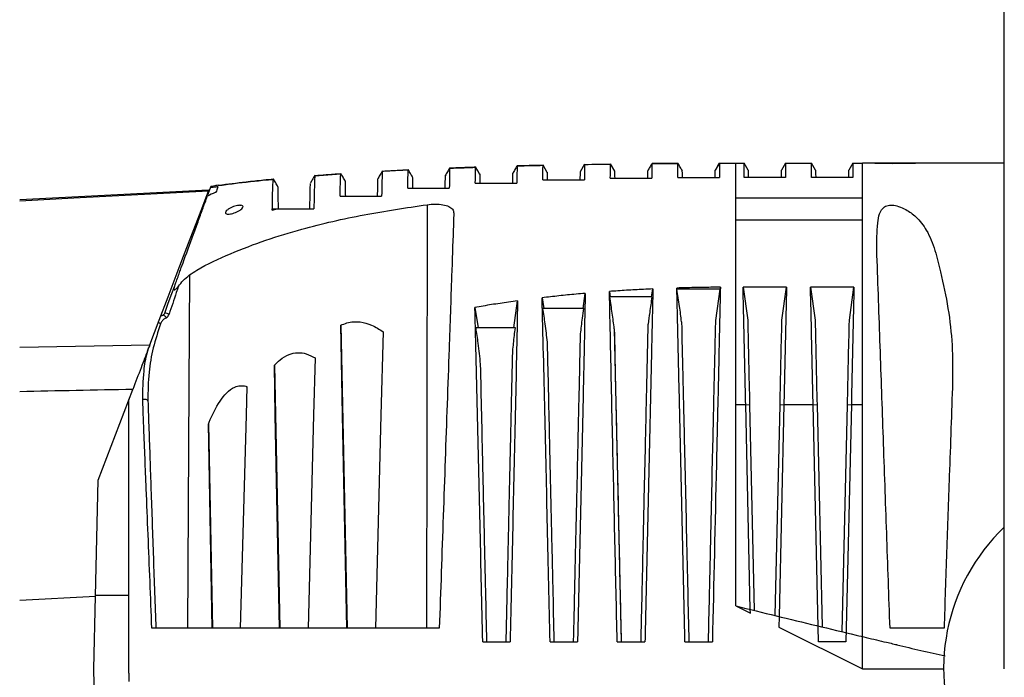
# Model space of a CAD drawing. Header units: millimetres. Extents: x 26 to 182, y 63 to 258.
# Tile 13 of 33: x 87 to 102, y 149 to 159. Entities that reach past the tile are written whole.
import ezdxf

# ---------------------------------------------------------------- set-up
doc = ezdxf.new("R2010")
doc.units = ezdxf.units.MM

msp = doc.modelspace()

# ---------------------------------------------------------------- linework, layer by layer
at = {"color": 7, "linetype": 'Continuous', "lineweight": 25}
for p, q in [((101.596, 149.525), (101.596, 178.125)), ((95.372, 157.008), (95.308, 156.896)), ((95.819, 156.904), (95.756, 157.014)), ((97.347, 156.983), (97.371, 157.025)), ((97.371, 157.025), (97.371, 157.025)), ((97.615, 157.025), (97.737, 157.025)), ((97.737, 156.814), (97.737, 157.025)), ((97.797, 156.921), (97.737, 157.025)), ((98.352, 157.025), (98.292, 156.921)), ((98.352, 157.025), (98.352, 156.814)), ((98.352, 157.025), (98.737, 157.025)), ((98.737, 156.814), (98.737, 157.025)), ((98.797, 156.921), (98.737, 157.025)), ((99.352, 157.025), (99.292, 156.921)), ((99.352, 157.025), (99.352, 156.814)), ((99.352, 157.025), (99.495, 157.025)), ((99.495, 156.509), (99.495, 157.025)), ((101.596, 157.025), (99.495, 157.025)), ((91.758, 156.863), (91.374, 156.834)), ((96.755, 156.814), (97.371, 156.814)), ((98.352, 156.814), (97.737, 156.814)), ((99.352, 156.814), (98.737, 156.814)), ((89.823, 156.66), (89.83, 156.677)), ((91.305, 156.725), (91.303, 156.72)), ((93.752, 156.73), (94.368, 156.73)), ((94.754, 156.777), (95.37, 156.777)), ((95.754, 156.803), (96.371, 156.803)), ((86.996, 156.485), (89.796, 156.631)), ((89.785, 156.554), (89.823, 156.66)), ((89.796, 156.631), (89.796, 156.609)), ((91.747, 156.536), (92.363, 156.536)), ((92.75, 156.655), (93.366, 156.655)), ((90.255, 156.4), (90.276, 156.4)), ((97.615, 156.509), (99.495, 156.509)), ((99.495, 156.186), (99.495, 156.509)), ((90.742, 156.328), (90.813, 156.348)), ((90.742, 156.328), (90.742, 156.348)), ((90.742, 156.348), (90.813, 156.348)), ((90.813, 156.348), (91.359, 156.348)), ((97.615, 156.186), (99.495, 156.186)), ((99.495, 153.443), (99.495, 156.186)), ((95.349, 154.87), (95.382, 155.093)), ((95.741, 155.121), (95.754, 155.04)), ((96.367, 155.04), (96.385, 155.159)), ((96.741, 155.155), (96.741, 155.172)), ((96.741, 155.172), (96.744, 155.155)), ((97.381, 155.155), (96.742, 155.155)), ((97.317, 154.693), (97.381, 155.155)), ((97.381, 155.155), (97.386, 155.185)), ((98.367, 155.186), (97.722, 155.186)), ((97.722, 155.186), (97.791, 154.697)), ((98.299, 154.697), (98.367, 155.186)), ((99.367, 155.186), (98.722, 155.186)), ((98.722, 155.186), (98.791, 154.697)), ((99.299, 154.697), (99.367, 155.186)), ((94.321, 154.58), (94.378, 154.982)), ((94.743, 155.028), (94.769, 154.87)), ((96.37, 155.04), (95.746, 155.04)), ((93.746, 154.885), (93.796, 154.58)), ((95.36, 154.87), (94.749, 154.87)), ((91.756, 154.621), (91.851, 150.125)), ((94.346, 154.581), (93.758, 154.581)), ((95.813, 154.568), (95.916, 149.925)), ((86.996, 154.296), (88.925, 154.33)), ((90.772, 154.028), (90.852, 150.125)), ((88.159, 152.325), (88.672, 153.668)), ((97.615, 150.457), (97.615, 153.443)), ((97.615, 153.443), (97.761, 153.443)), ((97.83, 150.404), (97.761, 153.443)), ((97.761, 153.443), (97.819, 153.442)), ((97.819, 153.442), (97.888, 150.39)), ((98.199, 150.315), (98.27, 153.442)), ((98.328, 153.443), (98.257, 150.3)), ((98.27, 153.442), (98.328, 153.443)), ((98.328, 153.443), (98.761, 153.443)), ((98.841, 149.925), (98.761, 153.443)), ((98.761, 153.443), (98.819, 153.442)), ((98.819, 153.442), (98.894, 150.146)), ((99.194, 150.074), (99.27, 153.442)), ((99.328, 153.443), (99.248, 149.925)), ((99.27, 153.442), (99.328, 153.443)), ((99.328, 153.443), (99.495, 153.443)), ((99.495, 149.525), (99.495, 153.443)), ((89.851, 150.125), (89.795, 153.159)), ((89.795, 153.159), (89.855, 150.125)), ((88.12, 150.601), (88.159, 152.325)), ((86.996, 150.542), (88.12, 150.601)), ((88.096, 149.525), (88.12, 150.601)), ((88.12, 150.619), (88.615, 150.619)), ((88.615, 149.462), (88.615, 150.619)), ((97.615, 150.457), (97.832, 150.349)), ((97.832, 150.349), (97.83, 150.404)), ((98.257, 150.3), (98.253, 150.14)), ((98.253, 150.14), (99.495, 149.525)), ((100.702, 150.125), (99.902, 150.125)), ((99.248, 149.925), (98.841, 149.925)), ((88.159, 146.725), (88.096, 149.525)), ((88.615, 149.462), (88.615, 149.335))]:
    msp.add_line(p, q, dxfattribs=at)
at = {"color": 1, "linetype": 'Continuous', "lineweight": 25}
for p, q in [((92.753, 156.921), (92.757, 156.921)), ((89.092, 154.767), (89.099, 154.767)), ((88.615, 150.619), (88.615, 153.517))]:
    msp.add_line(p, q, dxfattribs=at)
at = {"color": 7, "linetype": 'Continuous', "lineweight": 25, "flags": 128}
for points in [[(93.82, 156.857), (93.788, 156.913), (93.757, 156.968)], [(94.819, 156.886), (94.788, 156.941), (94.756, 156.996)], [(97.372, 157.025), (97.34, 156.971), (97.309, 156.916)], [(97.347, 156.983), (97.328, 156.95), (97.311, 156.921)], [(97.797, 156.921), (97.797, 156.909), (97.798, 156.873), (97.799, 156.814)], [(98.29, 156.814), (98.291, 156.873), (98.292, 156.909), (98.292, 156.921)], [(98.797, 156.921), (98.797, 156.909), (98.798, 156.873), (98.799, 156.814)], [(99.29, 156.814), (99.291, 156.873), (99.292, 156.909), (99.292, 156.921)], [(89.796, 156.609), (87.799, 156.504), (86.996, 156.462)], [(88.925, 154.33), (89.066, 154.698), (89.197, 155.041), (89.318, 155.357), (89.427, 155.645), (89.526, 155.902), (89.612, 156.128), (89.686, 156.322), (89.748, 156.483), (89.796, 156.609)], [(93.037, 156.409), (93.032, 153.102), (93.027, 150.125)], [(89.514, 155.366), (89.504, 153.714), (89.483, 150.125)], [(89.146, 154.8), (89.194, 154.931), (89.244, 155.067), (89.295, 155.207)], [(89.122, 154.772), (89.126, 154.773), (89.132, 154.772), (89.138, 154.769), (89.144, 154.763), (89.15, 154.757), (89.156, 154.748), (89.162, 154.739), (89.166, 154.729)], [(91.848, 150.125), (91.783, 153.286), (91.756, 154.621)], [(92.384, 154.525), (92.353, 153.286), (92.274, 150.125)], [(91.376, 154.135), (91.355, 153.286), (91.273, 150.125)], [(90.848, 150.125), (90.786, 153.286), (90.772, 154.028)], [(90.363, 153.71), (90.352, 153.286), (90.267, 150.125)], [(88.897, 153.5), (88.895, 153.506), (88.89, 153.511), (88.881, 153.516), (88.871, 153.519), (88.858, 153.52), (88.845, 153.521), (88.832, 153.519), (88.82, 153.517)]]:
    msp.add_lwpolyline(points, dxfattribs=at)
at = {"color": 7, "linetype": 'Continuous', "lineweight": 25}
for centre, radius, start, end in [((89.154, 154.685), 0.115, 59.8873, 93.5373), ((103.596, 149.525), 2.9, 133.6028, 344.9098)]:
    msp.add_arc(centre, radius, start, end, dxfattribs=at)
at = {"color": 1, "linetype": 'Continuous', "lineweight": 25}
msp.add_arc((89.002, 154.511), 0.153, 57.9644, 71.7458, dxfattribs=at)
at = {"color": 7, "linetype": 'Continuous', "lineweight": 25}
msp.add_ellipse((918.596, 150.217), major_axis=(935.363, 0.87), ratio=0.009789, start_param=2.662188, end_param=2.666089, dxfattribs=at)
for points, knots in [([(93.373, 156.955), (93.362, 156.936), (93.339, 156.896), (93.316, 156.856), (93.304, 156.837)], [0, 0, 0, 0, 0.500634, 1, 1, 1, 1]), ([(93.373, 156.953), (93.372, 156.948), (93.371, 156.936), (93.369, 156.839), (93.367, 156.716), (93.366, 156.655)], [0, 0, 0, 0, 0.323059, 0.661645, 1, 1, 1, 1]), ([(93.757, 156.964), (93.749, 156.964), (93.619, 156.96), (93.492, 156.955), (93.373, 156.949)], [0, 0, 0, 0, 0.057991, 1, 1, 1, 1]), ([(93.752, 156.73), (93.753, 156.798), (93.755, 156.933), (93.757, 156.975), (93.757, 156.969), (93.757, 156.967)], [0, 0, 0, 0, 0.3621169, 0.7236406, 1, 1, 1, 1]), ([(94.373, 156.987), (94.362, 156.968), (94.34, 156.93), (94.318, 156.891), (94.307, 156.872)], [0, 0, 0, 0, 0.499998, 1, 1, 1, 1]), ([(94.372, 156.98), (94.372, 156.978), (94.371, 156.973), (94.37, 156.895), (94.369, 156.785), (94.368, 156.73)], [0, 0, 0, 0, 0.252564, 0.626403, 1, 1, 1, 1]), ([(94.756, 156.993), (94.645, 156.991), (94.516, 156.988), (94.39, 156.984), (94.372, 156.983)], [0, 0, 0, 0, 0.8613879, 1, 1, 1, 1]), ([(94.372, 156.983), (94.443, 156.985), (94.571, 156.989), (94.699, 156.992), (94.756, 156.993)], [0, 0, 0, 0, 0.554655, 1, 1, 1, 1]), ([(94.754, 156.777), (94.754, 156.841), (94.755, 156.97), (94.757, 157.001), (94.757, 156.997), (94.757, 156.995)], [0, 0, 0, 0, 0.351441, 0.702073, 1, 1, 1, 1]), ([(95.372, 157.007), (95.372, 156.998), (95.371, 156.98), (95.37, 156.845), (95.37, 156.777)], [0, 0, 0, 0, 0.496523, 1, 1, 1, 1]), ([(95.372, 157.006), (95.443, 157.007), (95.571, 157.01), (95.699, 157.012), (95.756, 157.012)], [0, 0, 0, 0, 0.55542, 1, 1, 1, 1]), ([(95.754, 156.803), (95.755, 156.866), (95.756, 156.992), (95.756, 157.018), (95.756, 157.015), (95.756, 157.013)], [0, 0, 0, 0, 0.345419, 0.689664, 1, 1, 1, 1]), ([(96.372, 157.021), (96.362, 157.002), (96.34, 156.966), (96.319, 156.929), (96.309, 156.911)], [0, 0, 0, 0, 0.500001, 1, 1, 1, 1]), ([(96.372, 157.02), (96.372, 157.02), (96.372, 157.02), (96.371, 156.995), (96.371, 156.867), (96.371, 156.803)], [0, 0, 0, 0, 0.010318, 0.504068, 1, 1, 1, 1]), ([(96.756, 157.022), (96.693, 157.022), (96.57, 157.021), (96.437, 157.02), (96.372, 157.019)], [0, 0, 0, 0, 0.505259, 1, 1, 1, 1]), ([(96.372, 157.02), (96.443, 157.02), (96.571, 157.021), (96.699, 157.022), (96.756, 157.022)], [0, 0, 0, 0, 0.555996, 1, 1, 1, 1]), ([(96.755, 156.814), (96.755, 156.876), (96.756, 157.001), (96.756, 157.023), (96.756, 157.023), (96.756, 157.023)], [0, 0, 0, 0, 0.4927276, 0.9838962, 1, 1, 1, 1]), ([(96.822, 156.909), (96.811, 156.928), (96.789, 156.966), (96.767, 157.004), (96.756, 157.023)], [0, 0, 0, 0, 0.5, 1, 1, 1, 1]), ([(97.371, 157.025), (97.371, 157.025), (97.371, 157.026), (97.371, 157.003), (97.371, 156.877), (97.371, 156.814)], [0, 0, 0, 0, 0.086121, 0.541749, 1, 1, 1, 1]), ([(97.371, 157.025), (97.417, 157.025), (97.498, 157.025), (97.579, 157.025), (97.615, 157.025)], [0, 0, 0, 0, 0.557732, 1, 1, 1, 1]), ([(97.615, 156.509), (97.615, 156.611), (97.615, 156.816), (97.615, 156.99), (97.615, 157.013), (97.615, 157.025)], [0, 0, 0, 0, 0.333333, 0.666667, 1, 1, 1, 1]), ([(100.627, 157.025), (100.611, 157.025), (100.556, 157.025), (100.481, 157.025), (100.388, 157.024), (100.298, 157.022), (100.171, 157.02), (100.019, 157.017), (99.845, 157.017), (99.673, 157.022), (99.555, 157.024), (99.495, 157.025)], [0, 0, 0, 0, 0.015344, 0.056509, 0.107081, 0.167003, 0.235809, 0.397152, 0.584129, 0.788272, 1, 1, 1, 1]), ([(91.374, 156.845), (91.361, 156.822), (91.338, 156.782), (91.315, 156.742), (91.306, 156.726)], [0, 0, 0, 0, 0.588133, 1, 1, 1, 1]), ([(91.373, 156.839), (91.373, 156.838), (91.371, 156.835), (91.367, 156.752), (91.363, 156.595), (91.36, 156.431), (91.359, 156.348)], [0, 0, 0, 0, 0.193232, 0.459956, 0.728798, 1, 1, 1, 1]), ([(91.758, 156.865), (91.685, 156.86), (91.558, 156.852), (91.429, 156.842), (91.374, 156.838)], [0, 0, 0, 0, 0.5751589, 1, 1, 1, 1]), ([(91.747, 156.536), (91.748, 156.599), (91.751, 156.726), (91.754, 156.832), (91.757, 156.872), (91.757, 156.87), (91.757, 156.87)], [0, 0, 0, 0, 0.296997, 0.591737, 0.886665, 1, 1, 1, 1]), ([(91.824, 156.759), (91.813, 156.778), (91.79, 156.816), (91.768, 156.854), (91.757, 156.873)], [0, 0, 0, 0, 0.500013, 1, 1, 1, 1]), ([(92.374, 156.91), (92.361, 156.889), (92.337, 156.847), (92.313, 156.805), (92.301, 156.784)], [0, 0, 0, 0, 0.499994, 1, 1, 1, 1]), ([(92.373, 156.907), (92.373, 156.907), (92.373, 156.909), (92.37, 156.865), (92.367, 156.747), (92.364, 156.606), (92.363, 156.536)], [0, 0, 0, 0, 0.097448, 0.398261, 0.699302, 1, 1, 1, 1]), ([(92.757, 156.922), (92.685, 156.919), (92.558, 156.913), (92.429, 156.906), (92.373, 156.902)], [0, 0, 0, 0, 0.5689697, 1, 1, 1, 1]), ([(92.757, 156.921), (92.653, 156.916), (92.526, 156.911), (92.397, 156.903), (92.373, 156.901)], [0, 0, 0, 0, 0.814652, 1, 1, 1, 1]), ([(92.75, 156.655), (92.751, 156.728), (92.754, 156.874), (92.757, 156.933), (92.757, 156.928), (92.757, 156.926)], [0, 0, 0, 0, 0.392962, 0.784893, 1, 1, 1, 1]), ([(92.822, 156.816), (92.811, 156.835), (92.789, 156.872), (92.768, 156.91), (92.757, 156.929)], [0, 0, 0, 0, 0.500064, 1, 1, 1, 1]), ([(92.818, 156.822), (92.818, 156.823), (92.818, 156.824), (92.818, 156.82), (92.82, 156.76), (92.821, 156.686), (92.822, 156.655)], [0, 0, 0, 0, 0.104753, 0.429714, 0.756681, 1, 1, 1, 1]), ([(93.305, 156.655), (93.306, 156.703), (93.308, 156.787), (93.309, 156.838), (93.309, 156.843), (93.31, 156.845)], [0, 0, 0, 0, 0.398821, 0.699332, 1, 1, 1, 1]), ([(93.817, 156.863), (93.817, 156.863), (93.817, 156.863), (93.817, 156.869), (93.818, 156.829), (93.82, 156.761), (93.82, 156.73)], [0, 0, 0, 0, 0.121041, 0.429451, 0.738751, 1, 1, 1, 1]), ([(94.307, 156.73), (94.308, 156.776), (94.31, 156.851), (94.31, 156.875), (94.31, 156.876), (94.31, 156.876)], [0, 0, 0, 0, 0.560873, 0.926337, 1, 1, 1, 1]), ([(94.817, 156.891), (94.817, 156.891), (94.817, 156.891), (94.817, 156.896), (94.817, 156.873), (94.819, 156.808), (94.819, 156.777)], [0, 0, 0, 0, 0.113498, 0.415087, 0.717079, 1, 1, 1, 1]), ([(95.308, 156.777), (95.309, 156.826), (95.311, 156.897), (95.311, 156.895), (95.311, 156.895)], [0, 0, 0, 0, 0.676545, 1, 1, 1, 1]), ([(95.816, 156.909), (95.816, 156.909), (95.816, 156.909), (95.816, 156.912), (95.816, 156.899), (95.818, 156.836), (95.819, 156.805)], [0, 0, 0, 0, 0.109511, 0.406356, 0.703418, 1, 1, 1, 1]), ([(96.309, 156.803), (96.31, 156.848), (96.311, 156.914), (96.311, 156.911), (96.311, 156.91)], [0, 0, 0, 0, 0.684956, 1, 1, 1, 1]), ([(96.816, 156.918), (96.816, 156.918), (96.816, 156.918), (96.816, 156.91), (96.817, 156.891), (96.817, 156.863), (96.818, 156.836), (96.818, 156.823)], [0, 0, 0, 0, 0.194915, 0.396183, 0.597459, 0.798729, 1, 1, 1, 1]), ([(97.309, 156.814), (97.31, 156.856), (97.311, 156.925), (97.311, 156.92), (97.311, 156.918)], [0, 0, 0, 0, 0.617023, 1, 1, 1, 1]), ([(89.935, 156.673), (89.925, 156.672), (89.888, 156.668), (89.851, 156.663), (89.823, 156.66)], [0, 0, 0, 0, 0.251385, 1, 1, 1, 1]), ([(89.944, 156.698), (89.932, 156.696), (89.893, 156.69), (89.855, 156.682), (89.83, 156.677)], [0, 0, 0, 0, 0.325101, 1, 1, 1, 1]), ([(89.935, 156.673), (89.933, 156.669), (89.926, 156.65), (89.914, 156.618), (89.905, 156.592)], [0, 0, 0, 0, 0.225628, 1, 1, 1, 1]), ([(90.759, 156.78), (90.725, 156.777), (90.53, 156.76), (90.257, 156.73), (90.019, 156.698), (89.94, 156.687)], [0, 0, 0, 0, 0.121765, 0.711356, 1, 1, 1, 1]), ([(90.759, 156.785), (90.71, 156.781), (90.573, 156.768), (90.294, 156.738), (90.079, 156.71), (89.945, 156.693)], [0, 0, 0, 0, 0.171196, 0.483886, 1, 1, 1, 1]), ([(90.743, 156.347), (90.744, 156.417), (90.746, 156.555), (90.75, 156.695), (90.755, 156.78), (90.757, 156.786), (90.758, 156.79)], [0, 0, 0, 0, 0.248411, 0.495453, 0.757657, 1, 1, 1, 1]), ([(90.826, 156.675), (90.815, 156.694), (90.792, 156.734), (90.769, 156.773), (90.758, 156.792)], [0, 0, 0, 0, 0.500104, 1, 1, 1, 1]), ([(90.821, 156.682), (90.821, 156.682), (90.821, 156.684), (90.822, 156.657), (90.824, 156.573), (90.826, 156.461), (90.828, 156.375), (90.829, 156.348)], [0, 0, 0, 0, 0.043804, 0.3213211, 0.5988645, 0.876414, 1, 1, 1, 1]), ([(91.298, 156.348), (91.299, 156.392), (91.302, 156.497), (91.304, 156.616), (91.306, 156.701), (91.307, 156.726), (91.307, 156.725), (91.307, 156.725)], [0, 0, 0, 0, 0.176196, 0.419213, 0.662265, 0.912816, 1, 1, 1, 1]), ([(91.82, 156.764), (91.82, 156.764), (91.82, 156.763), (91.82, 156.723), (91.822, 156.646), (91.824, 156.568), (91.825, 156.536)], [0, 0, 0, 0, 0.184286, 0.483204, 0.782075, 1, 1, 1, 1]), ([(92.303, 156.536), (92.304, 156.586), (92.306, 156.682), (92.308, 156.761), (92.308, 156.797), (92.308, 156.794), (92.308, 156.793)], [0, 0, 0, 0, 0.295187, 0.569188, 0.843229, 1, 1, 1, 1]), ([(89.295, 155.207), (89.303, 155.229), (89.336, 155.319), (89.381, 155.445), (89.47, 155.688), (89.576, 155.979), (89.669, 156.235), (89.717, 156.366), (89.753, 156.466), (89.768, 156.508), (89.779, 156.537)], [0, 0, 0, 0, 0.0280535, 0.1120699, 0.1979846, 0.484078, 0.6516662, 0.8192482, 0.8705614, 1, 1, 1, 1]), ([(89.905, 156.592), (89.902, 156.591), (89.86, 156.574), (89.818, 156.555), (89.779, 156.537)], [0, 0, 0, 0, 0.071904, 1, 1, 1, 1]), ([(89.514, 155.366), (89.55, 155.39), (89.74, 155.515), (90.12, 155.686), (90.642, 155.889), (91.302, 156.087), (92.1, 156.27), (92.725, 156.363), (93.037, 156.409)], [0, 0, 0, 0, 0.034438, 0.18596, 0.337495, 0.489093, 0.744481, 1, 1, 1, 1]), ([(90.255, 156.4), (90.245, 156.399), (90.223, 156.397), (90.185, 156.387), (90.144, 156.372), (90.104, 156.352), (90.07, 156.328), (90.048, 156.304), (90.044, 156.283), (90.059, 156.271), (90.086, 156.267), (90.12, 156.27), (90.158, 156.279), (90.199, 156.294), (90.24, 156.313), (90.277, 156.336), (90.303, 156.361), (90.311, 156.381), (90.303, 156.395), (90.284, 156.399), (90.276, 156.4)], [0, 0, 0, 0, 0.042136, 0.090147, 0.141217, 0.197268, 0.258816, 0.324137, 0.388773, 0.447547, 0.498848, 0.54564, 0.592239, 0.642123, 0.697502, 0.758837, 0.82401, 0.888495, 0.947835, 1, 1, 1, 1]), ([(93.037, 156.409), (93.078, 156.413), (93.162, 156.421), (93.275, 156.411), (93.364, 156.384), (93.424, 156.343), (93.43, 156.303), (93.433, 156.282)], [0, 0, 0, 0, 0.1887023, 0.3833347, 0.5770614, 0.7802516, 1, 1, 1, 1]), ([(97.615, 156.186), (97.615, 156.221), (97.615, 156.292), (97.615, 156.383), (97.615, 156.459), (97.615, 156.492), (97.615, 156.509)], [0, 0, 0, 0, 0.25, 0.499999, 0.75, 1, 1, 1, 1]), ([(99.708, 155.658), (99.707, 155.751), (99.703, 155.913), (99.717, 156.12), (99.738, 156.268), (99.784, 156.354), (99.849, 156.398), (99.934, 156.406), (100.032, 156.386), (100.155, 156.331), (100.308, 156.218), (100.466, 156.014), (100.575, 155.73), (100.67, 155.337), (100.77, 154.87), (100.832, 154.326), (100.83, 153.961), (100.829, 153.779)], [0, 0, 0, 0, 0.0730882, 0.1266367, 0.1656566, 0.1943766, 0.2232206, 0.249501, 0.2765769, 0.3075877, 0.3527388, 0.4144582, 0.496114, 0.5784541, 0.7188311, 0.8595696, 1, 1, 1, 1]), ([(93.433, 156.282), (93.432, 156.256), (93.43, 156.194), (93.419, 155.878), (93.403, 155.412), (93.382, 154.819), (93.36, 154.186), (93.334, 153.452), (93.305, 152.623), (93.276, 151.791), (93.247, 150.958), (93.228, 150.402), (93.218, 150.125)], [0, 0, 0, 0, 0.02219, 0.051568, 0.170293, 0.258438, 0.346569, 0.476784, 0.607197, 0.7381, 0.869204, 1, 1, 1, 1]), ([(97.615, 153.443), (97.615, 153.756), (97.615, 154.383), (97.615, 155.307), (97.615, 155.893), (97.615, 156.186)], [0, 0, 0, 0, 0.3333334, 0.6666667, 1, 1, 1, 1]), ([(99.902, 150.125), (99.885, 150.596), (99.852, 151.539), (99.811, 152.707), (99.779, 153.632), (99.755, 154.314), (99.732, 154.994), (99.716, 155.436), (99.708, 155.658)], [0, 0, 0, 0, 0.2536, 0.5072, 0.629164, 0.750987, 0.875495, 1, 1, 1, 1]), ([(89.35, 155.199), (89.372, 155.228), (89.421, 155.289), (89.481, 155.339), (89.514, 155.366)], [0, 0, 0, 0, 0.4600954, 1, 1, 1, 1]), ([(89.295, 155.207), (89.29, 155.192), (89.283, 155.173), (89.282, 155.154), (89.284, 155.148), (89.287, 155.145), (89.29, 155.145), (89.294, 155.145), (89.3, 155.148), (89.318, 155.161), (89.334, 155.18), (89.347, 155.196), (89.35, 155.199)], [0, 0, 0, 0, 0.307002, 0.398133, 0.429594, 0.461353, 0.485384, 0.50936, 0.548633, 0.627273, 0.913695, 1, 1, 1, 1]), ([(89.35, 155.199), (89.339, 155.168), (89.293, 155.029), (89.247, 154.891), (89.211, 154.785)], [0, 0, 0, 0, 0.22724, 1, 1, 1, 1]), ([(95.382, 155.093), (95.337, 155.089), (95.207, 155.078), (94.993, 155.057), (94.826, 155.037), (94.743, 155.028)], [0, 0, 0, 0, 0.213918, 0.608692, 1, 1, 1, 1]), ([(95.382, 155.093), (95.376, 154.812), (95.365, 154.248), (95.347, 153.381), (95.327, 152.516), (95.307, 151.652), (95.287, 150.789), (95.274, 150.213), (95.268, 149.925)], [0, 0, 0, 0, 0.166773, 0.334189, 0.500718, 0.667147, 0.833574, 1, 1, 1, 1]), ([(96.385, 155.159), (96.339, 155.157), (96.208, 155.151), (95.993, 155.139), (95.825, 155.128), (95.741, 155.121), (95.741, 155.121)], [0, 0, 0, 0, 0.2170779, 0.6078633, 0.9987078, 1, 1, 1, 1]), ([(95.856, 149.925), (95.85, 150.173), (95.839, 150.668), (95.822, 151.411), (95.806, 152.154), (95.789, 152.897), (95.772, 153.643), (95.756, 154.391), (95.746, 154.878), (95.741, 155.121)], [0, 0, 0, 0, 0.1423728, 0.2847456, 0.4271194, 0.5695076, 0.7123556, 0.8560151, 1, 1, 1, 1]), ([(96.385, 155.159), (96.378, 154.874), (96.366, 154.303), (96.347, 153.425), (96.327, 152.549), (96.307, 151.674), (96.287, 150.8), (96.274, 150.217), (96.267, 149.925)], [0, 0, 0, 0, 0.166619, 0.33402, 0.500574, 0.66705, 0.833525, 1, 1, 1, 1]), ([(97.386, 155.185), (97.386, 155.185), (97.339, 155.184), (97.208, 155.183), (96.993, 155.179), (96.825, 155.175), (96.741, 155.172), (96.741, 155.172)], [0, 0, 0, 0, 0.000256, 0.217468, 0.608487, 0.999545, 1, 1, 1, 1]), ([(96.86, 149.925), (96.854, 150.216), (96.841, 150.797), (96.821, 151.668), (96.801, 152.54), (96.781, 153.415), (96.761, 154.295), (96.748, 154.868), (96.741, 155.155)], [0, 0, 0, 0, 0.166025, 0.33205, 0.498075, 0.664156, 0.832292, 1, 1, 1, 1]), ([(96.81, 154.671), (96.801, 154.748), (96.786, 154.867), (96.762, 155.028), (96.749, 155.112), (96.742, 155.155)], [0, 0, 0, 0, 0.472857, 0.736416, 1, 1, 1, 1]), ([(97.386, 155.185), (97.379, 154.895), (97.367, 154.318), (97.347, 153.433), (97.313, 151.97), (97.287, 150.801), (97.267, 149.925)], [0, 0, 0, 0, 0.168382, 0.336077, 0.502105, 1, 1, 1, 1]), ([(97.761, 153.443), (97.755, 153.737), (97.742, 154.325), (97.729, 154.899), (97.722, 155.186)], [0, 0, 0, 0, 0.5, 1, 1, 1, 1]), ([(98.367, 155.186), (98.36, 154.899), (98.347, 154.325), (98.334, 153.737), (98.328, 153.443)], [0, 0, 0, 0, 0.5, 1, 1, 1, 1]), ([(98.761, 153.443), (98.755, 153.737), (98.742, 154.325), (98.729, 154.899), (98.722, 155.186)], [0, 0, 0, 0, 0.5, 1, 1, 1, 1]), ([(99.367, 155.186), (99.36, 154.899), (99.347, 154.325), (99.334, 153.737), (99.328, 153.443)], [0, 0, 0, 0, 0.5, 1, 1, 1, 1]), ([(94.378, 154.982), (94.334, 154.976), (94.205, 154.958), (93.994, 154.927), (93.828, 154.899), (93.746, 154.885)], [0, 0, 0, 0, 0.210309, 0.60968, 1, 1, 1, 1]), ([(94.378, 154.982), (94.373, 154.706), (94.362, 154.155), (94.345, 153.306), (94.325, 152.46), (94.306, 151.615), (94.287, 150.77), (94.274, 150.207), (94.268, 149.925)], [0, 0, 0, 0, 0.1669421, 0.3343715, 0.5008891, 0.6672639, 0.8336335, 1, 1, 1, 1]), ([(94.861, 149.925), (94.854, 150.209), (94.842, 150.777), (94.822, 151.629), (94.803, 152.481), (94.784, 153.335), (94.763, 154.192), (94.749, 154.749), (94.743, 155.028)], [0, 0, 0, 0, 0.166244, 0.332489, 0.498737, 0.665097, 0.832582, 1, 1, 1, 1]), ([(95.813, 154.568), (95.803, 154.645), (95.788, 154.762), (95.765, 154.92), (95.753, 155), (95.746, 155.04)], [0, 0, 0, 0, 0.488194, 0.744084, 1, 1, 1, 1]), ([(96.37, 155.04), (96.359, 154.964), (96.34, 154.829), (96.323, 154.694), (96.316, 154.636)], [0, 0, 0, 0, 0.569579, 1, 1, 1, 1]), ([(89.099, 154.767), (89.104, 154.767), (89.11, 154.767), (89.119, 154.771), (89.122, 154.772)], [0, 0, 0, 0, 0.738055, 1, 1, 1, 1]), ([(89.146, 154.8), (89.144, 154.795), (89.139, 154.784), (89.129, 154.776), (89.123, 154.773), (89.122, 154.772)], [0, 0, 0, 0, 0.402672, 0.836034, 1, 1, 1, 1]), ([(89.166, 154.729), (89.169, 154.731), (89.181, 154.738), (89.199, 154.755), (89.207, 154.775), (89.211, 154.785)], [0, 0, 0, 0, 0.148294, 0.567922, 1, 1, 1, 1]), ([(93.862, 149.925), (93.856, 150.201), (93.843, 150.754), (93.825, 151.582), (93.806, 152.411), (93.787, 153.242), (93.766, 154.075), (93.753, 154.615), (93.746, 154.885)], [0, 0, 0, 0, 0.1663256, 0.3326544, 0.4989897, 0.665491, 0.8328876, 1, 1, 1, 1]), ([(94.749, 154.87), (94.761, 154.794), (94.786, 154.627), (94.806, 154.46), (94.817, 154.369)], [0, 0, 0, 0, 0.456669, 1, 1, 1, 1]), ([(95.313, 154.492), (95.322, 154.569), (95.337, 154.696), (95.354, 154.822), (95.36, 154.87)], [0, 0, 0, 0, 0.612352, 1, 1, 1, 1]), ([(89.083, 154.641), (89.045, 154.523), (88.968, 154.285), (88.902, 153.903), (88.898, 153.641), (88.897, 153.5)], [0, 0, 0, 0, 0.312894, 0.630777, 1, 1, 1, 1]), ([(89.166, 154.729), (89.151, 154.721), (89.122, 154.704), (89.096, 154.671), (89.086, 154.648), (89.083, 154.641)], [0, 0, 0, 0, 0.423332, 0.82392, 1, 1, 1, 1]), ([(91.756, 154.621), (91.787, 154.633), (91.878, 154.67), (92.039, 154.68), (92.224, 154.628), (92.329, 154.56), (92.384, 154.525)], [0, 0, 0, 0, 0.147964, 0.441136, 0.706419, 1, 1, 1, 1]), ([(96.209, 149.925), (96.213, 150.071), (96.22, 150.38), (96.231, 150.87), (96.243, 151.413), (96.257, 152.046), (96.27, 152.601), (96.28, 153.033), (96.285, 153.26), (96.288, 153.409), (96.292, 153.562), (96.298, 153.814), (96.306, 154.192), (96.313, 154.488), (96.316, 154.636)], [0, 0, 0, 0, 0.092676, 0.196541, 0.311594, 0.437836, 0.599195, 0.664097, 0.71221, 0.743533, 0.7589, 0.809517, 0.904189, 1, 1, 1, 1]), ([(96.81, 154.671), (96.816, 154.414), (96.826, 153.97), (96.844, 153.177), (96.863, 152.37), (96.883, 151.487), (96.901, 150.695), (96.912, 150.178), (96.918, 149.925)], [0, 0, 0, 0, 0.164436, 0.283584, 0.499931, 0.673858, 0.840547, 1, 1, 1, 1]), ([(97.209, 149.925), (97.214, 150.15), (97.224, 150.562), (97.237, 151.126), (97.246, 151.555), (97.253, 151.864), (97.258, 152.07), (97.261, 152.204), (97.263, 152.276), (97.263, 152.301), (97.263, 152.31), (97.263, 152.314), (97.264, 152.315), (97.264, 152.316), (97.264, 152.316), (97.264, 152.316), (97.264, 152.316), (97.264, 152.316), (97.264, 152.481), (97.275, 152.768), (97.282, 153.132), (97.287, 153.354), (97.29, 153.462), (97.29, 153.495), (97.291, 153.506), (97.291, 153.509), (97.291, 153.51), (97.291, 153.511), (97.291, 153.511), (97.291, 153.511), (97.291, 153.511), (97.291, 153.511), (97.291, 153.511), (97.291, 153.647), (97.301, 153.912), (97.308, 154.308), (97.315, 154.566), (97.318, 154.696)], [0, 0, 0, 0, 0.1410481, 0.2590255, 0.3539322, 0.409972, 0.4530346, 0.4831199, 0.4942991, 0.4979288, 0.4992762, 0.4998207, 0.500051, 0.5001505, 0.5001939, 0.5002129, 0.5002213, 0.500225, 0.5002279, 0.6038852, 0.6801218, 0.7289378, 0.743063, 0.7479788, 0.7494607, 0.7499809, 0.7501843, 0.7502688, 0.7503051, 0.7503208, 0.7503277, 0.7503308, 0.7503321, 0.7503331, 0.835529, 0.9167351, 1, 1, 1, 1]), ([(97.791, 154.697), (97.795, 154.489), (97.805, 154.074), (97.814, 153.653), (97.819, 153.442)], [0, 0, 0, 0, 0.50019, 1, 1, 1, 1]), ([(98.27, 153.442), (98.275, 153.653), (98.284, 154.074), (98.294, 154.489), (98.299, 154.697)], [0, 0, 0, 0, 0.49981, 1, 1, 1, 1]), ([(98.791, 154.697), (98.795, 154.489), (98.805, 154.074), (98.814, 153.653), (98.819, 153.442)], [0, 0, 0, 0, 0.50019, 1, 1, 1, 1]), ([(99.27, 153.442), (99.275, 153.653), (99.284, 154.074), (99.294, 154.489), (99.299, 154.697)], [0, 0, 0, 0, 0.4998097, 1, 1, 1, 1]), ([(93.758, 154.581), (93.769, 154.506), (93.795, 154.327), (93.814, 154.148), (93.825, 154.045)], [0, 0, 0, 0, 0.42363, 1, 1, 1, 1]), ([(94.307, 154.235), (94.315, 154.313), (94.327, 154.428), (94.341, 154.543), (94.346, 154.581)], [0, 0, 0, 0, 0.673553, 1, 1, 1, 1]), ([(95.209, 149.925), (95.212, 150.028), (95.217, 150.24), (95.224, 150.569), (95.232, 150.92), (95.24, 151.293), (95.249, 151.687), (95.26, 152.138), (95.269, 152.546), (95.277, 152.886), (95.281, 153.101), (95.285, 153.264), (95.288, 153.377), (95.29, 153.49), (95.299, 153.858), (95.306, 154.202), (95.313, 154.492)], [0, 0, 0, 0, 0.06725, 0.139253, 0.216009, 0.297518, 0.383779, 0.474793, 0.593163, 0.651302, 0.698233, 0.733959, 0.758477, 0.771789, 0.808158, 1, 1, 1, 1]), ([(95.813, 154.568), (95.818, 154.316), (95.826, 153.886), (95.844, 153.109), (95.862, 152.313), (95.881, 151.438), (95.898, 150.663), (95.91, 150.165), (95.915, 149.925)], [0, 0, 0, 0, 0.164287, 0.280826, 0.500263, 0.678555, 0.845133, 1, 1, 1, 1]), ([(88.925, 154.33), (88.925, 154.329), (88.923, 154.323), (88.913, 154.298), (88.874, 154.194), (88.793, 153.983), (88.714, 153.777), (88.672, 153.668)], [0, 0, 0, 0, 0.006369, 0.031846, 0.133822, 0.545904, 1, 1, 1, 1]), ([(94.817, 154.369), (94.824, 154.076), (94.836, 153.556), (94.856, 152.648), (94.877, 151.734), (94.899, 150.775), (94.912, 150.199), (94.918, 149.925)], [0, 0, 0, 0, 0.199013, 0.353165, 0.611407, 0.815356, 1, 1, 1, 1]), ([(90.772, 154.028), (90.8, 154.056), (90.864, 154.119), (90.98, 154.19), (91.117, 154.22), (91.253, 154.202), (91.334, 154.158), (91.376, 154.135)], [0, 0, 0, 0, 0.174862, 0.40118, 0.593302, 0.785645, 1, 1, 1, 1]), ([(94.209, 149.925), (94.214, 150.12), (94.223, 150.536), (94.234, 151.027), (94.243, 151.399), (94.248, 151.63), (94.253, 151.869), (94.259, 152.135), (94.267, 152.466), (94.275, 152.817), (94.281, 153.087), (94.284, 153.231), (94.285, 153.288), (94.286, 153.333), (94.287, 153.372), (94.294, 153.672), (94.301, 153.959), (94.307, 154.234)], [0, 0, 0, 0, 0.13589, 0.289325, 0.341172, 0.394751, 0.450063, 0.507108, 0.58, 0.68036, 0.751244, 0.767434, 0.780713, 0.791081, 0.798538, 0.807424, 1, 1, 1, 1]), ([(93.825, 154.045), (93.831, 153.796), (93.842, 153.296), (93.861, 152.449), (93.881, 151.574), (93.901, 150.703), (93.913, 150.174), (93.918, 149.925)], [0, 0, 0, 0, 0.181584, 0.365879, 0.615637, 0.818528, 1, 1, 1, 1]), ([(100.829, 153.779), (100.821, 153.55), (100.805, 153.09), (100.776, 152.248), (100.741, 151.26), (100.715, 150.504), (100.702, 150.125)], [0, 0, 0, 0, 0.191775, 0.384654, 0.69187, 1, 1, 1, 1]), ([(89.795, 153.159), (89.798, 153.166), (89.846, 153.283), (89.923, 153.443), (90.057, 153.619), (90.162, 153.702), (90.267, 153.728), (90.328, 153.722), (90.358, 153.712), (90.363, 153.71)], [0, 0, 0, 0, 0.027889, 0.435775, 0.612416, 0.791067, 0.887061, 0.983262, 1, 1, 1, 1]), ([(88.954, 150.125), (88.946, 150.357), (88.929, 150.82), (88.9, 151.513), (88.875, 152.125), (88.854, 152.648), (88.838, 153.053), (88.827, 153.34), (88.822, 153.481), (88.82, 153.517)], [0, 0, 0, 0, 0.199036, 0.398027, 0.596225, 0.730949, 0.865678, 0.965798, 1, 1, 1, 1]), ([(88.897, 153.5), (88.902, 153.36), (88.912, 153.078), (88.927, 152.638), (88.943, 152.173), (88.96, 151.683), (88.978, 151.168), (88.996, 150.648), (89.009, 150.299), (89.015, 150.125)], [0, 0, 0, 0, 0.134096, 0.268195, 0.403018, 0.550986, 0.698952, 0.849447, 1, 1, 1, 1]), ([(97.615, 150.457), (98.014, 150.359), (98.609, 150.214), (99.304, 150.048), (99.65, 149.965), (99.829, 149.923), (99.924, 149.901), (99.972, 149.889), (99.992, 149.884), (99.998, 149.883), (100, 149.883), (100.001, 149.882), (100.001, 149.882), (100.001, 149.882), (100.001, 149.882), (100.001, 149.882), (100.001, 149.882), (100.24, 149.822), (100.48, 149.769), (100.721, 149.715)], [0, 0, 0, 0, 0.38621, 0.575625, 0.671562, 0.720015, 0.748543, 0.762801, 0.766864, 0.768014, 0.768369, 0.768577, 0.768626, 0.768632, 0.768634, 0.768635, 0.768641, 0.768658, 1, 1, 1, 1]), ([(93.218, 150.125), (93.171, 150.125), (92.938, 150.125), (92.332, 150.125), (91.399, 150.125), (90.442, 150.125), (89.646, 150.125), (89.204, 150.125), (88.974, 150.125), (88.954, 150.125)], [0, 0, 0, 0, 0.0326657, 0.1633298, 0.4247925, 0.6862195, 0.8359522, 0.9856459, 1, 1, 1, 1]), ([(93.862, 149.925), (93.881, 149.925), (93.946, 149.925), (94.062, 149.925), (94.178, 149.925), (94.248, 149.925), (94.268, 149.925)], [0, 0, 0, 0, 0.138907, 0.484181, 0.855674, 1, 1, 1, 1]), ([(94.861, 149.925), (94.88, 149.925), (94.946, 149.925), (95.062, 149.925), (95.178, 149.925), (95.248, 149.925), (95.268, 149.925)], [0, 0, 0, 0, 0.140599, 0.484951, 0.856784, 1, 1, 1, 1]), ([(95.856, 149.925), (95.873, 149.925), (95.936, 149.925), (96.054, 149.925), (96.174, 149.925), (96.248, 149.925), (96.267, 149.925)], [0, 0, 0, 0, 0.122987, 0.463236, 0.859072, 1, 1, 1, 1]), ([(96.86, 149.925), (96.88, 149.925), (96.945, 149.925), (97.062, 149.925), (97.178, 149.925), (97.248, 149.925), (97.267, 149.925)], [0, 0, 0, 0, 0.141589, 0.486031, 0.857819, 1, 1, 1, 1]), ([(99.495, 149.525), (99.495, 149.525), (99.495, 149.525), (99.495, 149.525), (99.495, 149.525), (99.495, 149.525), (99.495, 149.525), (99.495, 149.525), (99.502, 149.525), (99.532, 149.525), (99.608, 149.525), (100.004, 149.525), (100.376, 149.525), (100.702, 149.525)], [0, 0, 0, 0, 0.000014, 0.000028, 0.00004, 0.000051, 0.00008, 0.000137, 0.00195, 0.016452, 0.074461, 0.19048, 1, 1, 1, 1])]:
    msp.add_open_spline(points, degree=3, knots=knots, dxfattribs=at)
at = {"color": 1, "linetype": 'Continuous', "lineweight": 25}
for points, knots in [([(93.375, 156.949), (93.445, 156.952), (93.572, 156.957), (93.7, 156.962), (93.757, 156.964)], [0, 0, 0, 0, 0.550232, 1, 1, 1, 1]), ([(88.82, 153.517), (88.823, 153.658), (88.828, 153.893), (88.865, 154.15), (88.901, 154.263), (88.907, 154.283)], [0, 0, 0, 0, 0.553818, 0.921213, 1, 1, 1, 1])]:
    msp.add_open_spline(points, degree=3, knots=knots, dxfattribs=at)

doc.saveas('drawing.dxf')
